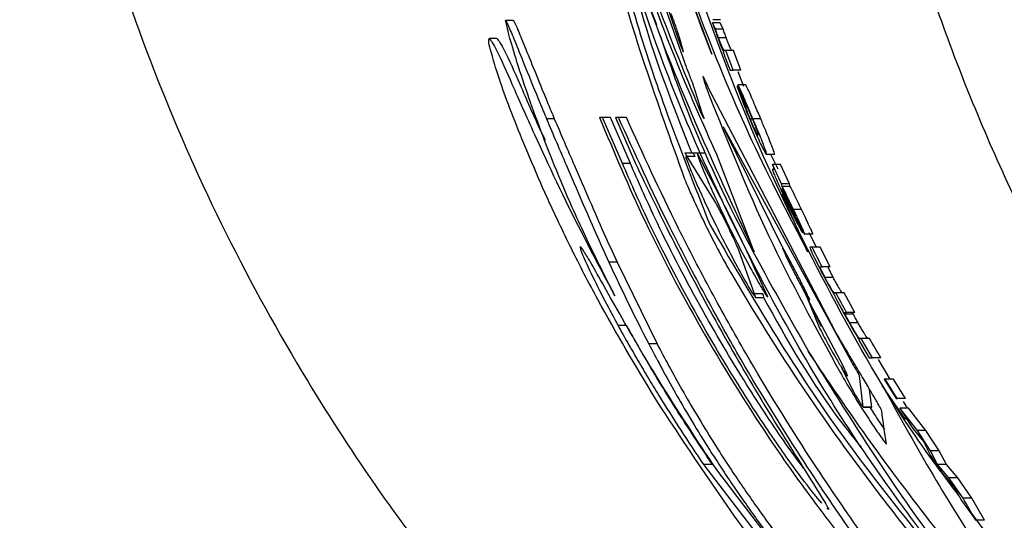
# Paper-space layout '1012-790 Hybird 2way' of a CAD drawing. Header units: millimetres. Extents: x 51 to 2966, y 67 to 3970.
# Tile 29 of 116: x 91 to 118, y 3277 to 3291. Entities that reach past the tile are written whole.
import ezdxf

# ---------------------------------------------------------------- set-up
doc = ezdxf.new("R2010")
doc.units = ezdxf.units.MM

psp = doc.layouts.new('1012-790 Hybird 2way')

# ---------------------------------------------------------------- linework, layer by layer
at = {"color": 7, "linetype": 'Continuous', "lineweight": 25}
for p, q in [((107.739, 3294.623), (109.274, 3290.044)), ((108.386, 3294.486), (110.185, 3289.675)), ((109.449, 3289.419), (107.882, 3293.903)), ((104.697, 3290.61), (104.484, 3290.61)), ((110.291, 3290.372), (110.21, 3290.543)), ((110.422, 3290.543), (110.21, 3290.543)), ((110.43, 3290.633), (110.217, 3290.633)), ((110.504, 3290.372), (110.422, 3290.543)), ((109.396, 3289.776), (109.295, 3290.137)), ((110.504, 3290.372), (110.291, 3290.372)), ((104.24, 3290.114), (104.027, 3290.114)), ((110.59, 3290.126), (110.377, 3290.126)), ((110.517, 3289.733), (110.504, 3289.733)), ((110.575, 3289.778), (110.548, 3289.778)), ((110.781, 3289.237), (110.575, 3289.778)), ((110.789, 3289.778), (110.575, 3289.778)), ((110.996, 3289.237), (110.789, 3289.778)), ((110.693, 3289.237), (110.781, 3289.237)), ((110.996, 3289.237), (110.781, 3289.237)), ((111.074, 3288.787), (110.918, 3289.188)), ((111.116, 3288.247), (110.895, 3288.787)), ((110.928, 3288.787), (110.895, 3288.787)), ((110.91, 3288.832), (111.124, 3288.292)), ((111.125, 3288.832), (110.91, 3288.832)), ((109.962, 3287.925), (109.698, 3288.756)), ((113.61, 3281.985), (110.092, 3288.756)), ((109.821, 3288.254), (109.975, 3287.899)), ((111.149, 3288.247), (111.116, 3288.247)), ((105.831, 3287.891), (105.614, 3287.891)), ((107.166, 3287.923), (107.083, 3287.923)), ((107.717, 3286.649), (107.166, 3287.923)), ((107.383, 3287.923), (107.166, 3287.923)), ((107.936, 3286.649), (107.383, 3287.923)), ((107.527, 3287.923), (108.078, 3286.649)), ((107.609, 3287.923), (107.527, 3287.923)), ((107.826, 3287.923), (107.609, 3287.923)), ((111.312, 3287.879), (111.256, 3287.879)), ((111.545, 3287.883), (111.328, 3287.883)), ((114.022, 3281.209), (110.544, 3287.606)), ((110.549, 3287.564), (112.142, 3284.326)), ((109.631, 3286.941), (109.443, 3286.941)), ((110.005, 3286.941), (109.631, 3286.941)), ((111.358, 3284.207), (110.328, 3286.895)), ((111.925, 3286.896), (111.707, 3286.896)), ((112.023, 3286.49), (111.823, 3286.896)), ((107.936, 3286.649), (107.717, 3286.649)), ((110.297, 3285.562), (109.508, 3286.842)), ((109.727, 3286.842), (109.508, 3286.842)), ((112.116, 3286.085), (111.871, 3286.626)), ((112.09, 3286.626), (111.871, 3286.626)), ((112.337, 3286.085), (112.09, 3286.626)), ((111.905, 3286.486), (111.875, 3286.49)), ((111.906, 3286.49), (111.875, 3286.49)), ((112.139, 3286.014), (112.116, 3286.085)), ((112.337, 3286.085), (112.116, 3286.085)), ((112.36, 3286.014), (112.337, 3286.085)), ((112.141, 3285.95), (112.136, 3285.95)), ((112.36, 3286.014), (112.139, 3286.014)), ((112.84, 3284.207), (112.14, 3285.803)), ((112.674, 3285.374), (112.452, 3285.374)), ((112.697, 3284.734), (112.458, 3285.23)), ((112.983, 3284.689), (112.759, 3284.689)), ((113.074, 3284.352), (112.886, 3284.734)), ((111.37, 3283.04), (110.905, 3284.32)), ((112.964, 3284.329), (112.908, 3284.329)), ((113.188, 3284.329), (112.964, 3284.329)), ((113.466, 3283.789), (113.188, 3284.329)), ((107.567, 3283.917), (107.342, 3283.917)), ((107.567, 3283.917), (108.678, 3281.654)), ((113.19, 3283.789), (113.241, 3283.789)), ((113.466, 3283.789), (113.241, 3283.789)), ((113.551, 3283.489), (113.325, 3283.489)), ((112.704, 3283.184), (113.219, 3282.137)), ((113.621, 3283.068), (113.579, 3283.068)), ((113.849, 3283.068), (113.621, 3283.068)), ((114.145, 3282.528), (113.849, 3283.068)), ((111.598, 3283.04), (111.37, 3283.04)), ((111.391, 3282.941), (111.619, 3282.941)), ((113.819, 3281.045), (112.823, 3282.935)), ((112.823, 3282.935), (113.147, 3282.137)), ((113.868, 3282.528), (113.916, 3282.528)), ((114.145, 3282.528), (113.916, 3282.528)), ((114.104, 3282.481), (113.875, 3282.481)), ((114.236, 3282.235), (114.007, 3282.235)), ((107.826, 3282.161), (107.596, 3282.161)), ((114.259, 3281.762), (114.546, 3281.267)), ((114.271, 3281.762), (114.259, 3281.762)), ((114.321, 3281.807), (114.278, 3281.807)), ((114.634, 3281.267), (114.321, 3281.807)), ((114.552, 3281.807), (114.321, 3281.807)), ((108.678, 3281.654), (108.446, 3281.654)), ((114.546, 3281.267), (114.634, 3281.267)), ((114.867, 3281.267), (114.634, 3281.267)), ((115.12, 3280.682), (114.797, 3281.221)), ((113.771, 3281.015), (114.124, 3280.299)), ((114.376, 3279.904), (114.277, 3280.772)), ((114.959, 3280.682), (115.29, 3280.141)), ((114.983, 3280.682), (114.959, 3280.682)), ((115.314, 3280.141), (114.983, 3280.682)), ((115.217, 3280.682), (114.983, 3280.682)), ((115.549, 3280.141), (115.217, 3280.682)), ((114.613, 3279.904), (114.555, 3280.396)), ((115.551, 3279.562), (114.903, 3280.507)), ((115.29, 3280.141), (115.314, 3280.141)), ((115.549, 3280.141), (115.314, 3280.141)), ((115.606, 3279.871), (115.492, 3280.061)), ((114.613, 3279.904), (114.376, 3279.904)), ((114.376, 3279.903), (114.612, 3279.903)), ((115.876, 3279.253), (115.394, 3279.871)), ((115.631, 3279.871), (115.394, 3279.871)), ((116.115, 3279.253), (115.631, 3279.871)), ((115.748, 3279.315), (116.045, 3278.948)), ((116.115, 3279.253), (115.876, 3279.253)), ((116.24, 3278.698), (115.876, 3279.253)), ((116.48, 3278.698), (116.115, 3279.253)), ((116.045, 3278.948), (116.244, 3278.56)), ((116.438, 3278.318), (116.24, 3278.698)), ((116.48, 3278.698), (116.24, 3278.698)), ((116.68, 3278.318), (116.48, 3278.698)), ((109.957, 3278.316), (113.891, 3273.183)), ((110.199, 3278.316), (109.957, 3278.316)), ((114.155, 3273.183), (110.324, 3278.164)), ((116.751, 3277.943), (116.438, 3278.318)), ((116.68, 3278.318), (116.438, 3278.318)), ((116.994, 3277.943), (116.68, 3278.318)), ((116.576, 3278.069), (116.897, 3277.687)), ((116.994, 3277.943), (116.751, 3277.943)), ((117.142, 3277.383), (116.751, 3277.943)), ((117.387, 3277.383), (116.994, 3277.943)), ((116.897, 3277.687), (117.097, 3277.321)), ((117.387, 3277.383), (117.142, 3277.383)), ((117.738, 3276.774), (117.387, 3277.383)), ((117.097, 3277.321), (117.49, 3276.774)), ((117.722, 3276.5), (117.312, 3277.061)), ((117.738, 3276.774), (117.49, 3276.774))]:
    psp.add_line(p, q, dxfattribs=at)
at = {"color": 8, "linetype": 'Continuous', "lineweight": 25}
for p, q in [((109.321, 3290.044), (109.274, 3290.044)), ((109.908, 3288.094), (109.871, 3288.094))]:
    psp.add_line(p, q, dxfattribs=at)
at = {"color": 7, "linetype": 'Continuous', "lineweight": 25}
psp.add_arc((54.63, 3257.463), 62.54, 24.05954, 28.12204, dxfattribs=at)
for points, knots in [([(91.039, 3309.027), (91.096, 3307.13), (91.212, 3303.313), (92.078, 3298.04), (93.303, 3293.247), (94.809, 3288.914), (96.691, 3284.682), (99.376, 3279.833), (103.067, 3274.504), (106.505, 3271.008), (108.239, 3269.245)], [0, 0, 0, 0, 0.127758, 0.256927, 0.358798, 0.460669, 0.565498, 0.670329, 0.833667, 1, 1, 1, 1]), ([(105.38, 3309.027), (105.437, 3307.122), (105.551, 3303.291), (106.435, 3298.004), (107.484, 3293.723), (108.329, 3291.396), (108.655, 3290.496)], [0, 0, 0, 0, 0.302042, 0.607422, 0.848254, 1, 1, 1, 1]), ([(105.416, 3309.027), (105.483, 3306.954), (105.62, 3302.781), (106.754, 3296.505), (108.559, 3290.229), (110.421, 3286.224), (111.358, 3284.207)], [0, 0, 0, 0, 0.241426, 0.486024, 0.741136, 1, 1, 1, 1]), ([(113.332, 3309.027), (113.333, 3308.795), (113.335, 3308.331), (113.349, 3307.634), (113.371, 3306.937), (113.402, 3306.24), (113.443, 3305.543), (113.492, 3304.846), (113.55, 3304.15), (113.683, 3302.759), (113.95, 3300.681), (114.446, 3297.937), (115.082, 3295.224), (116.108, 3291.67), (117.723, 3287.334), (119.774, 3283.183), (121.665, 3279.989), (123.209, 3277.663), (124.869, 3275.42), (126.347, 3273.623), (127.585, 3272.229), (128.542, 3271.207), (129.521, 3270.209), (130.195, 3269.566), (130.532, 3269.245)], [0, 0, 0, 0, 0.01564, 0.031281, 0.046926, 0.062578, 0.078239, 0.093912, 0.109599, 0.125302, 0.187996, 0.250559, 0.312956, 0.375512, 0.499517, 0.623893, 0.686658, 0.749288, 0.811775, 0.874417, 0.905873, 0.937276, 0.968644, 1, 1, 1, 1]), ([(117.332, 3309.027), (117.332, 3307.295), (117.422, 3305.573), (117.773, 3302.15), (118.035, 3300.449), (118.56, 3297.914), (118.758, 3297.069), (119.195, 3295.397), (119.435, 3294.57), (120.212, 3292.114), (120.81, 3290.512), (122.166, 3287.376), (122.923, 3285.843), (124.18, 3283.595), (124.618, 3282.854), (125.536, 3281.39), (126.016, 3280.668), (127.504, 3278.547), (128.564, 3277.191), (130.817, 3274.59), (132.01, 3273.346), (133.272, 3272.159)], [0, 0, 0, 0, 0.125, 0.125, 0.25, 0.25, 0.3125, 0.3125, 0.375, 0.375, 0.5, 0.5, 0.625, 0.625, 0.6875, 0.6875, 0.75, 0.75, 0.875, 0.875, 1, 1, 1, 1]), ([(106.575, 3307.011), (106.647, 3305.813), (106.793, 3303.406), (107.384, 3299.388), (108.379, 3295.008), (109.775, 3290.804), (111.283, 3287.2), (112.319, 3285.209), (112.84, 3284.207)], [0, 0, 0, 0, 0.1372122, 0.2755381, 0.4690885, 0.6682731, 0.8330948, 1, 1, 1, 1]), ([(110.185, 3289.675), (109.707, 3290.951), (108.752, 3293.504), (107.695, 3297.553), (106.945, 3301.566), (106.707, 3304.177), (106.588, 3305.49)], [0, 0, 0, 0, 0.269026, 0.538111, 0.767736, 1, 1, 1, 1]), ([(106.184, 3298.873), (106.517, 3296.759), (107.184, 3292.522), (108.679, 3288.338), (109.428, 3286.242)], [0, 0, 0, 0, 0.498959, 1, 1, 1, 1]), ([(117.022, 3277.459), (116.617, 3277.999), (115.301, 3279.753), (113.465, 3282.989), (111.419, 3287.113), (109.786, 3291.461), (108.693, 3294.839), (108.357, 3296.786), (108.287, 3297.193)], [0, 0, 0, 0, 0.092944, 0.302443, 0.51194, 0.727518, 0.943098, 1, 1, 1, 1]), ([(110.328, 3286.895), (109.941, 3287.761), (109.155, 3289.52), (107.994, 3292.705), (107.366, 3295.061), (107.03, 3296.325)], [0, 0, 0, 0, 0.310446, 0.630236, 1, 1, 1, 1]), ([(117.849, 3274.038), (116.627, 3275.608), (114.168, 3278.767), (111.131, 3284.063), (108.563, 3289.749), (107.414, 3293.803), (106.836, 3295.844)], [0, 0, 0, 0, 0.242147, 0.487227, 0.741904, 1, 1, 1, 1]), ([(106.836, 3295.844), (107.226, 3294.018), (108.007, 3290.359), (109.428, 3286.749), (110.14, 3284.941)], [0, 0, 0, 0, 0.499168, 1, 1, 1, 1]), ([(107.238, 3295.769), (107.432, 3295.048), (107.819, 3293.607), (108.69, 3290.943), (109.406, 3289.216), (109.871, 3288.094)], [0, 0, 0, 0, 0.259592, 0.519261, 1, 1, 1, 1]), ([(107.493, 3294), (107.752, 3292.79), (108.258, 3290.421), (109.181, 3288.084), (109.633, 3286.941)], [0, 0, 0, 0, 0.510931, 1, 1, 1, 1]), ([(109.295, 3290.137), (109.287, 3290.162), (109.272, 3290.212), (109.229, 3290.341), (109.175, 3290.496), (109.118, 3290.658), (109.082, 3290.757), (109.066, 3290.801)], [0, 0, 0, 0, 0.1992181, 0.3981454, 0.6055086, 0.8246047, 1, 1, 1, 1]), ([(107.508, 3282.983), (107.221, 3283.554), (106.645, 3284.697), (105.845, 3286.531), (105.139, 3288.383), (104.626, 3289.982), (104.518, 3290.461), (104.484, 3290.61)], [0, 0, 0, 0, 0.159696, 0.319685, 0.594048, 0.873487, 1, 1, 1, 1]), ([(104.484, 3290.61), (104.51, 3290.564), (104.56, 3290.477), (104.767, 3289.972), (105.053, 3289.259), (105.355, 3288.514), (105.556, 3288.032), (105.614, 3287.891)], [0, 0, 0, 0, 0.211098, 0.400608, 0.614297, 0.887478, 1, 1, 1, 1]), ([(104.697, 3290.61), (104.723, 3290.564), (104.773, 3290.477), (104.98, 3289.973), (105.268, 3289.26), (105.571, 3288.514), (105.772, 3288.032), (105.831, 3287.891)], [0, 0, 0, 0, 0.211024, 0.400408, 0.614045, 0.887333, 1, 1, 1, 1]), ([(110.21, 3290.543), (110.222, 3290.507), (110.243, 3290.443), (110.284, 3290.325), (110.314, 3290.243), (110.332, 3290.193)], [0, 0, 0, 0, 0.3411159, 0.6033451, 1, 1, 1, 1]), ([(108.752, 3290.218), (108.901, 3289.779), (109.55, 3287.86), (110.904, 3284.896), (112.28, 3282.477), (112.884, 3281.416)], [0, 0, 0, 0, 0.142734, 0.623916, 1, 1, 1, 1]), ([(110.377, 3290.126), (110.369, 3290.148), (110.361, 3290.171), (110.345, 3290.214), (110.338, 3290.236), (110.316, 3290.298), (110.303, 3290.336), (110.291, 3290.372)], [0, 0, 0, 0, 0.25, 0.25, 0.5, 0.5, 1, 1, 1, 1]), ([(110.332, 3290.193), (110.351, 3290.14), (110.387, 3290.043), (110.45, 3289.884), (110.487, 3289.8), (110.511, 3289.744), (110.517, 3289.733)], [0, 0, 0, 0, 0.249923, 0.455174, 0.884049, 1, 1, 1, 1]), ([(110.59, 3290.126), (110.575, 3290.168), (110.551, 3290.234), (110.523, 3290.314), (110.51, 3290.353), (110.504, 3290.372)], [0, 0, 0, 0, 0.469653, 0.732115, 1, 1, 1, 1]), ([(105.629, 3285.713), (105.307, 3286.453), (104.661, 3287.941), (104.152, 3289.447), (103.995, 3290.056), (104.019, 3290.1), (104.027, 3290.114)], [0, 0, 0, 0, 0.30354, 0.609711, 0.868741, 1, 1, 1, 1]), ([(104.027, 3290.114), (104.079, 3290.055), (104.172, 3289.949), (104.635, 3288.911), (105.391, 3287.197), (106.372, 3285.106), (107.194, 3283.571), (107.508, 3282.983)], [0, 0, 0, 0, 0.219288, 0.387829, 0.556133, 0.829809, 1, 1, 1, 1]), ([(104.24, 3290.114), (104.291, 3290.057), (104.381, 3289.955), (104.863, 3288.895), (105.257, 3287.962), (105.552, 3287.35), (105.577, 3287.297)], [0, 0, 0, 0, 0.3831691, 0.6777442, 0.9719093, 1, 1, 1, 1]), ([(109.274, 3290.044), (109.293, 3289.994), (109.333, 3289.893), (109.378, 3289.785), (109.392, 3289.758), (109.399, 3289.746)], [0, 0, 0, 0, 0.338372, 0.67741, 1, 1, 1, 1]), ([(110.548, 3289.778), (110.544, 3289.778), (110.536, 3289.779), (110.518, 3289.794), (110.496, 3289.829), (110.454, 3289.925), (110.421, 3290.008), (110.393, 3290.081), (110.379, 3290.12), (110.377, 3290.126)], [0, 0, 0, 0, 0.249989, 0.500073, 0.752117, 0.830537, 0.909311, 0.985952, 1, 1, 1, 1]), ([(110.762, 3289.778), (110.758, 3289.778), (110.749, 3289.779), (110.732, 3289.794), (110.709, 3289.829), (110.668, 3289.925), (110.634, 3290.008), (110.607, 3290.081), (110.592, 3290.12), (110.59, 3290.126)], [0, 0, 0, 0, 0.2499632, 0.5000209, 0.7520422, 0.8304798, 0.9093005, 0.9859642, 1, 1, 1, 1]), ([(109.4, 3289.748), (109.402, 3289.747), (109.404, 3289.746), (109.399, 3289.766), (109.396, 3289.776)], [0, 0, 0, 0, 0.555142, 1, 1, 1, 1]), ([(109.698, 3288.756), (109.69, 3288.781), (109.674, 3288.83), (109.627, 3288.959), (109.568, 3289.114), (109.506, 3289.276), (109.466, 3289.375), (109.449, 3289.419)], [0, 0, 0, 0, 0.197815, 0.395191, 0.602429, 0.823191, 1, 1, 1, 1]), ([(110.092, 3288.756), (110.058, 3288.834), (109.988, 3288.989), (109.942, 3289.082), (109.944, 3289.062), (109.944, 3289.059)], [0, 0, 0, 0, 0.454972, 0.910792, 1, 1, 1, 1]), ([(109.945, 3289.028), (109.958, 3288.984), (109.985, 3288.894), (110.056, 3288.695), (110.103, 3288.569), (110.112, 3288.545)], [0, 0, 0, 0, 0.442667, 0.894164, 1, 1, 1, 1]), ([(110.895, 3288.787), (110.907, 3288.745), (110.926, 3288.676), (111.002, 3288.467), (111.103, 3288.206), (111.187, 3288.003), (111.237, 3287.881)], [0, 0, 0, 0, 0.318172, 0.513494, 0.70887, 1, 1, 1, 1]), ([(111.328, 3287.883), (111.276, 3288.006), (111.187, 3288.219), (111.071, 3288.491), (110.98, 3288.697), (110.934, 3288.79), (110.914, 3288.825), (110.91, 3288.832)], [0, 0, 0, 0, 0.263462, 0.456849, 0.65037, 0.92623, 1, 1, 1, 1]), ([(111.545, 3287.883), (111.493, 3288.006), (111.403, 3288.219), (111.287, 3288.491), (111.195, 3288.697), (111.149, 3288.79), (111.129, 3288.825), (111.125, 3288.832)], [0, 0, 0, 0, 0.263376, 0.456831, 0.650446, 0.926141, 1, 1, 1, 1]), ([(110.112, 3288.545), (110.635, 3287.241), (111.681, 3284.626), (113.056, 3282.114), (113.745, 3280.855)], [0, 0, 0, 0, 0.498806, 1, 1, 1, 1]), ([(111.256, 3287.879), (111.236, 3287.925), (111.203, 3288.005), (111.162, 3288.109), (111.132, 3288.19), (111.12, 3288.229), (111.117, 3288.243), (111.116, 3288.247)], [0, 0, 0, 0, 0.25236, 0.438629, 0.625237, 0.887742, 1, 1, 1, 1]), ([(111.124, 3288.292), (111.131, 3288.281), (111.143, 3288.26), (111.171, 3288.204), (111.212, 3288.115), (111.257, 3288.01), (111.29, 3287.933), (111.306, 3287.893)], [0, 0, 0, 0, 0.243782, 0.489367, 0.655572, 0.822017, 1, 1, 1, 1]), ([(109.871, 3288.094), (109.89, 3288.051), (109.928, 3287.967), (109.948, 3287.927), (109.958, 3287.907)], [0, 0, 0, 0, 0.499369, 1, 1, 1, 1]), ([(105.614, 3287.891), (105.8, 3287.452), (106.156, 3286.612), (106.631, 3285.525), (106.973, 3284.731), (107.218, 3284.189), (107.342, 3283.917)], [0, 0, 0, 0, 0.239519, 0.458141, 0.727346, 1, 1, 1, 1]), ([(105.831, 3287.891), (106.018, 3287.452), (106.376, 3286.611), (106.853, 3285.525), (107.197, 3284.73), (107.443, 3284.189), (107.567, 3283.917)], [0, 0, 0, 0, 0.239791, 0.458476, 0.727522, 1, 1, 1, 1]), ([(107.083, 3287.923), (107.48, 3286.976), (108.272, 3285.083), (109.917, 3281.961), (111.463, 3279.472), (112.757, 3277.625), (113.866, 3276.158), (114.873, 3274.953), (115.484, 3274.314), (115.485, 3274.417), (114.955, 3275.174), (113.989, 3276.526), (112.58, 3278.6), (111.142, 3280.936), (109.93, 3283.121), (108.769, 3285.361), (108.064, 3286.918), (107.609, 3287.923)], [0, 0, 0, 0, 0.080975, 0.161682, 0.250438, 0.298929, 0.347384, 0.42007, 0.480474, 0.541084, 0.59739, 0.658434, 0.731263, 0.818131, 0.865769, 0.913384, 1, 1, 1, 1]), ([(115.648, 3274.468), (115.669, 3274.465), (115.722, 3274.456), (115.199, 3275.187), (114.25, 3276.509), (112.83, 3278.584), (111.387, 3280.915), (110.168, 3283.101), (108.997, 3285.348), (108.286, 3286.912), (107.826, 3287.923)], [0, 0, 0, 0, 0.078316, 0.190992, 0.313208, 0.459211, 0.633656, 0.729437, 0.825174, 1, 1, 1, 1]), ([(109.967, 3287.897), (109.968, 3287.895), (109.974, 3287.888), (109.967, 3287.909), (109.962, 3287.925)], [0, 0, 0, 0, 0.213739, 1, 1, 1, 1]), ([(111.237, 3287.881), (111.292, 3287.752), (111.39, 3287.522), (111.517, 3287.242), (111.619, 3287.031), (111.685, 3286.912), (111.699, 3286.901), (111.707, 3286.896)], [0, 0, 0, 0, 0.217291, 0.385981, 0.554396, 0.780979, 1, 1, 1, 1]), ([(111.47, 3287.436), (111.462, 3287.44), (111.452, 3287.445), (111.389, 3287.575), (111.335, 3287.692), (111.288, 3287.802), (111.262, 3287.863), (111.256, 3287.879)], [0, 0, 0, 0, 0.48379, 0.644752, 0.806121, 0.950694, 1, 1, 1, 1]), ([(111.306, 3287.893), (111.329, 3287.837), (111.373, 3287.733), (111.424, 3287.603), (111.462, 3287.501), (111.477, 3287.444), (111.473, 3287.439), (111.47, 3287.436)], [0, 0, 0, 0, 0.162446, 0.305619, 0.4577, 0.69263, 1, 1, 1, 1]), ([(111.707, 3286.896), (111.707, 3286.909), (111.709, 3286.932), (111.645, 3287.107), (111.564, 3287.313), (111.456, 3287.577), (111.373, 3287.774), (111.328, 3287.883)], [0, 0, 0, 0, 0.299568, 0.511402, 0.662288, 0.813509, 1, 1, 1, 1]), ([(111.925, 3286.896), (111.926, 3286.909), (111.927, 3286.932), (111.864, 3287.106), (111.782, 3287.313), (111.673, 3287.576), (111.59, 3287.774), (111.545, 3287.883)], [0, 0, 0, 0, 0.2993079, 0.5112123, 0.6621376, 0.8133864, 1, 1, 1, 1]), ([(110.544, 3287.606), (110.536, 3287.621), (110.522, 3287.652), (110.512, 3287.671), (110.512, 3287.667), (110.512, 3287.666)], [0, 0, 0, 0, 0.45375, 0.908608, 1, 1, 1, 1]), ([(110.512, 3287.66), (110.515, 3287.652), (110.521, 3287.634), (110.536, 3287.595), (110.547, 3287.569), (110.549, 3287.564)], [0, 0, 0, 0, 0.433993, 0.878822, 1, 1, 1, 1]), ([(109.508, 3286.842), (109.472, 3286.906), (109.436, 3286.972), (109.443, 3286.94), (109.443, 3286.939)], [0, 0, 0, 0, 0.980292, 1, 1, 1, 1]), ([(109.727, 3286.842), (109.691, 3286.906), (109.655, 3286.972), (109.662, 3286.94), (109.662, 3286.939)], [0, 0, 0, 0, 0.979582, 1, 1, 1, 1]), ([(109.786, 3286.941), (109.787, 3286.922), (109.79, 3286.884), (109.902, 3286.587), (110.086, 3286.146), (110.345, 3285.567), (110.668, 3284.888), (111.03, 3284.174), (111.372, 3283.541), (111.639, 3283.082), (111.706, 3282.99), (111.737, 3282.947)], [0, 0, 0, 0, 0.096407, 0.192731, 0.291401, 0.397473, 0.513421, 0.638774, 0.768079, 0.891197, 1, 1, 1, 1]), ([(113.229, 3277.24), (113.087, 3277.415), (112.785, 3277.784), (111.957, 3278.927), (110.867, 3280.575), (109.594, 3282.735), (108.477, 3284.913), (107.932, 3286.156), (107.717, 3286.649)], [0, 0, 0, 0, 0.131705, 0.27937, 0.453443, 0.653488, 0.862669, 1, 1, 1, 1]), ([(112.726, 3278.215), (112.566, 3278.432), (112.113, 3279.047), (111.095, 3280.585), (109.828, 3282.725), (108.701, 3284.91), (108.153, 3286.155), (107.936, 3286.649)], [0, 0, 0, 0, 0.116241, 0.329445, 0.574767, 0.831452, 1, 1, 1, 1]), ([(108.078, 3286.649), (108.4, 3285.974), (109.045, 3284.626), (110.245, 3282.354), (111.5, 3280.177), (112.583, 3278.441), (113.231, 3277.416), (113.474, 3277.009), (113.389, 3277.092), (113.378, 3277.103)], [0, 0, 0, 0, 0.16988, 0.339325, 0.52128, 0.707523, 0.843665, 0.980485, 1, 1, 1, 1]), ([(109.462, 3286.848), (109.491, 3286.769), (109.548, 3286.608), (109.736, 3286.16), (109.991, 3285.588), (110.313, 3284.911), (110.675, 3284.196), (111.018, 3283.559), (111.288, 3283.093), (111.358, 3282.995), (111.391, 3282.949)], [0, 0, 0, 0, 0.105633, 0.214801, 0.332017, 0.460131, 0.598755, 0.742054, 0.878883, 1, 1, 1, 1]), ([(111.871, 3286.626), (111.88, 3286.598), (111.901, 3286.541), (111.916, 3286.487), (111.909, 3286.486), (111.905, 3286.486)], [0, 0, 0, 0, 0.250109, 0.532413, 1, 1, 1, 1]), ([(111.875, 3286.49), (111.872, 3286.488), (111.866, 3286.485), (111.883, 3286.427), (111.932, 3286.306), (112.017, 3286.111), (112.125, 3285.871), (112.206, 3285.7), (112.241, 3285.625)], [0, 0, 0, 0, 0.25679, 0.380778, 0.506417, 0.643796, 0.844488, 1, 1, 1, 1]), ([(109.428, 3286.242), (109.469, 3286.143), (109.549, 3285.946), (109.745, 3285.51), (109.981, 3285.011), (110.248, 3284.477), (110.512, 3283.976), (110.64, 3283.749), (110.702, 3283.64)], [0, 0, 0, 0, 0.152432, 0.304452, 0.467728, 0.645106, 0.829634, 1, 1, 1, 1]), ([(112.274, 3285.592), (112.246, 3285.652), (112.206, 3285.737), (112.159, 3285.841), (112.133, 3285.9), (112.115, 3285.946), (112.118, 3285.948), (112.12, 3285.949), (112.12, 3285.95)], [0, 0, 0, 0, 0.290414, 0.417818, 0.545529, 0.637422, 0.868612, 1, 1, 1, 1]), ([(112.12, 3285.95), (112.161, 3285.866), (112.222, 3285.739), (112.307, 3285.563), (112.35, 3285.475), (112.371, 3285.43)], [0, 0, 0, 0, 0.496359, 0.748063, 1, 1, 1, 1]), ([(112.136, 3285.95), (112.149, 3285.924), (112.18, 3285.859), (112.231, 3285.752), (112.269, 3285.672), (112.289, 3285.631)], [0, 0, 0, 0, 0.249479, 0.624525, 1, 1, 1, 1]), ([(112.452, 3285.374), (112.401, 3285.479), (112.3, 3285.691), (112.197, 3285.899), (112.15, 3285.993), (112.139, 3286.014)], [0, 0, 0, 0, 0.433323, 0.874454, 1, 1, 1, 1]), ([(112.361, 3285.527), (112.335, 3285.582), (112.284, 3285.689), (112.224, 3285.811), (112.18, 3285.897), (112.149, 3285.95), (112.144, 3285.95), (112.141, 3285.95)], [0, 0, 0, 0, 0.2022, 0.390386, 0.528414, 0.667342, 1, 1, 1, 1]), ([(112.674, 3285.374), (112.623, 3285.479), (112.521, 3285.691), (112.418, 3285.899), (112.37, 3285.993), (112.36, 3286.014)], [0, 0, 0, 0, 0.433025, 0.874585, 1, 1, 1, 1]), ([(108.618, 3280.151), (108.079, 3281.054), (107.265, 3282.417), (106.282, 3284.314), (105.848, 3285.243), (105.629, 3285.713)], [0, 0, 0, 0, 0.492452, 0.743243, 1, 1, 1, 1]), ([(110.905, 3284.32), (110.9, 3284.334), (110.891, 3284.361), (110.84, 3284.473), (110.768, 3284.627), (110.673, 3284.824), (110.564, 3285.047), (110.454, 3285.267), (110.364, 3285.444), (110.314, 3285.537), (110.301, 3285.556), (110.297, 3285.562)], [0, 0, 0, 0, 0.101681, 0.203159, 0.309829, 0.427704, 0.55668, 0.691714, 0.8236, 0.944283, 1, 1, 1, 1]), ([(112.241, 3285.625), (112.304, 3285.494), (112.403, 3285.287), (112.533, 3285.028), (112.627, 3284.852), (112.672, 3284.773), (112.694, 3284.74), (112.697, 3284.734)], [0, 0, 0, 0, 0.320017, 0.506025, 0.692693, 0.949646, 1, 1, 1, 1]), ([(112.458, 3285.23), (112.446, 3285.251), (112.427, 3285.283), (112.378, 3285.378), (112.328, 3285.48), (112.293, 3285.552), (112.274, 3285.592)], [0, 0, 0, 0, 0.371573, 0.568758, 0.765887, 1, 1, 1, 1]), ([(112.289, 3285.631), (112.316, 3285.575), (112.357, 3285.491), (112.411, 3285.38), (112.436, 3285.331), (112.449, 3285.306)], [0, 0, 0, 0, 0.492539, 0.742923, 1, 1, 1, 1]), ([(112.492, 3285.23), (112.492, 3285.233), (112.492, 3285.239), (112.469, 3285.294), (112.436, 3285.367), (112.398, 3285.45), (112.372, 3285.505), (112.361, 3285.527)], [0, 0, 0, 0, 0.240008, 0.442757, 0.644706, 0.85989, 1, 1, 1, 1]), ([(112.371, 3285.43), (112.421, 3285.327), (112.51, 3285.147), (112.632, 3284.906), (112.71, 3284.76), (112.75, 3284.696), (112.756, 3284.691), (112.759, 3284.689)], [0, 0, 0, 0, 0.277717, 0.48566, 0.695685, 0.873999, 1, 1, 1, 1]), ([(112.449, 3285.306), (112.46, 3285.285), (112.482, 3285.243), (112.49, 3285.232), (112.492, 3285.23), (112.492, 3285.23)], [0, 0, 0, 0, 0.472849, 0.916804, 1, 1, 1, 1]), ([(112.759, 3284.689), (112.762, 3284.691), (112.76, 3284.701), (112.735, 3284.765), (112.713, 3284.816), (112.654, 3284.946), (112.618, 3285.024), (112.558, 3285.151), (112.537, 3285.195), (112.495, 3285.284), (112.473, 3285.329), (112.452, 3285.374)], [0, 0, 0, 0, 0.25, 0.25, 0.5, 0.5, 0.75, 0.75, 0.875, 0.875, 1, 1, 1, 1]), ([(112.983, 3284.689), (112.983, 3284.695), (112.984, 3284.706), (112.939, 3284.811), (112.87, 3284.961), (112.779, 3285.155), (112.71, 3285.299), (112.674, 3285.374)], [0, 0, 0, 0, 0.23096, 0.415315, 0.599893, 0.791712, 1, 1, 1, 1]), ([(110.14, 3284.941), (111.218, 3283.093), (113.379, 3279.387), (116.357, 3275.824), (117.849, 3274.038)], [0, 0, 0, 0, 0.498674, 1, 1, 1, 1]), ([(110.324, 3278.164), (109.781, 3278.987), (108.809, 3280.46), (107.742, 3282.299), (107.111, 3283.426), (106.778, 3284.015), (106.598, 3284.31), (106.562, 3284.337), (106.545, 3284.35)], [0, 0, 0, 0, 0.320763, 0.573947, 0.694591, 0.79751, 0.900507, 1, 1, 1, 1]), ([(106.545, 3284.35), (106.547, 3284.317), (106.552, 3284.25), (106.814, 3283.669), (107.182, 3282.928), (107.47, 3282.393), (107.596, 3282.161)], [0, 0, 0, 0, 0.275192, 0.552625, 0.805379, 1, 1, 1, 1]), ([(112.141, 3284.323), (112.143, 3284.315), (112.147, 3284.3), (112.167, 3284.249), (112.198, 3284.18), (112.238, 3284.093), (112.286, 3283.99), (112.342, 3283.875), (112.404, 3283.751), (112.469, 3283.624), (112.533, 3283.501), (112.612, 3283.351), (112.689, 3283.21), (112.769, 3283.067), (112.836, 3282.952), (112.865, 3282.907), (112.879, 3282.885)], [0, 0, 0, 0, 0.068136, 0.136234, 0.204315, 0.272389, 0.340463, 0.40854, 0.476648, 0.541493, 0.601298, 0.656617, 0.761076, 0.811395, 0.905501, 1, 1, 1, 1]), ([(112.343, 3283.977), (112.312, 3284.033), (112.252, 3284.146), (112.186, 3284.264), (112.154, 3284.315), (112.143, 3284.329), (112.142, 3284.327), (112.142, 3284.327)], [0, 0, 0, 0, 0.272419, 0.544847, 0.820588, 0.971207, 1, 1, 1, 1]), ([(112.908, 3284.329), (112.905, 3284.326), (112.901, 3284.322), (112.923, 3284.259), (112.981, 3284.132), (113.06, 3283.968), (113.147, 3283.798), (113.203, 3283.689), (113.226, 3283.644)], [0, 0, 0, 0, 0.244779, 0.429721, 0.583469, 0.737269, 0.893923, 1, 1, 1, 1]), ([(112.898, 3282.865), (112.898, 3282.864), (112.903, 3282.858), (112.898, 3282.875), (112.885, 3282.907), (112.858, 3282.968), (112.82, 3283.046), (112.773, 3283.142), (112.718, 3283.252), (112.656, 3283.374), (112.59, 3283.502), (112.525, 3283.628), (112.462, 3283.749), (112.401, 3283.866), (112.362, 3283.94), (112.343, 3283.977)], [0, 0, 0, 0, 0.014465, 0.086121, 0.174523, 0.262882, 0.351215, 0.439541, 0.527874, 0.61622, 0.702928, 0.782371, 0.855163, 0.926349, 1, 1, 1, 1]), ([(110.702, 3283.64), (111.973, 3281.463), (113.409, 3279.317), (116.671, 3275.102), (118.495, 3273.032), (120.565, 3271.009)], [0, 0, 0, 0, 0.5, 0.5, 1, 1, 1, 1]), ([(113.325, 3283.489), (113.305, 3283.528), (113.271, 3283.591), (113.232, 3283.671), (113.205, 3283.727), (113.188, 3283.767), (113.185, 3283.786), (113.188, 3283.788), (113.19, 3283.789)], [0, 0, 0, 0, 0.1595, 0.262522, 0.365773, 0.499835, 0.747345, 1, 1, 1, 1]), ([(113.226, 3283.644), (113.272, 3283.558), (113.364, 3283.385), (113.486, 3283.167), (113.549, 3283.058), (113.579, 3283.006)], [0, 0, 0, 0, 0.337913, 0.68182, 1, 1, 1, 1]), ([(113.551, 3283.489), (113.531, 3283.528), (113.498, 3283.591), (113.458, 3283.671), (113.43, 3283.727), (113.414, 3283.767), (113.41, 3283.786), (113.414, 3283.788), (113.416, 3283.789)], [0, 0, 0, 0, 0.159572, 0.262665, 0.365992, 0.500019, 0.74742, 1, 1, 1, 1]), ([(113.579, 3283.068), (113.575, 3283.07), (113.567, 3283.073), (113.542, 3283.104), (113.493, 3283.183), (113.431, 3283.291), (113.371, 3283.403), (113.336, 3283.469), (113.325, 3283.489)], [0, 0, 0, 0, 0.241739, 0.498896, 0.647865, 0.797572, 0.938598, 1, 1, 1, 1]), ([(113.806, 3283.068), (113.802, 3283.07), (113.794, 3283.073), (113.769, 3283.104), (113.72, 3283.183), (113.658, 3283.291), (113.597, 3283.403), (113.562, 3283.469), (113.551, 3283.489)], [0, 0, 0, 0, 0.241654, 0.498838, 0.647733, 0.797377, 0.938469, 1, 1, 1, 1]), ([(111.391, 3282.961), (111.397, 3282.96), (111.405, 3282.96), (111.378, 3283.022), (111.37, 3283.04)], [0, 0, 0, 0, 0.699961, 1, 1, 1, 1]), ([(111.619, 3282.961), (111.624, 3282.96), (111.632, 3282.959), (111.606, 3283.021), (111.598, 3283.04)], [0, 0, 0, 0, 0.699414, 1, 1, 1, 1]), ([(111.616, 3282.941), (112.275, 3281.758), (113.058, 3280.354), (114.152, 3279.004), (114.325, 3278.791)], [0, 0, 0, 0, 0.842138, 1, 1, 1, 1]), ([(113.579, 3283.006), (113.6, 3282.962), (113.638, 3282.883), (113.733, 3282.7), (113.819, 3282.542), (113.871, 3282.447), (113.889, 3282.415)], [0, 0, 0, 0, 0.336006, 0.602349, 0.868083, 1, 1, 1, 1]), ([(113.875, 3282.481), (113.87, 3282.492), (113.862, 3282.514), (113.861, 3282.525), (113.865, 3282.527), (113.868, 3282.528)], [0, 0, 0, 0, 0.251883, 0.502325, 1, 1, 1, 1]), ([(114.104, 3282.481), (114.099, 3282.492), (114.09, 3282.514), (114.09, 3282.525), (114.094, 3282.527), (114.096, 3282.528)], [0, 0, 0, 0, 0.25187, 0.502335, 1, 1, 1, 1]), ([(114.007, 3282.235), (113.982, 3282.28), (113.943, 3282.35), (113.9, 3282.43), (113.883, 3282.464), (113.877, 3282.478), (113.875, 3282.481)], [0, 0, 0, 0, 0.453058, 0.687273, 0.922406, 1, 1, 1, 1]), ([(113.889, 3282.415), (113.941, 3282.322), (114.049, 3282.13), (114.181, 3281.908), (114.245, 3281.804), (114.271, 3281.762)], [0, 0, 0, 0, 0.3649513, 0.7476261, 1, 1, 1, 1]), ([(114.278, 3281.807), (114.275, 3281.808), (114.271, 3281.809), (114.26, 3281.819), (114.256, 3281.824), (114.245, 3281.837), (114.238, 3281.847), (114.209, 3281.89), (114.178, 3281.94), (114.118, 3282.04), (114.097, 3282.076), (114.053, 3282.153), (114.03, 3282.194), (114.007, 3282.235)], [0, 0, 0, 0, 0.25, 0.25, 0.375, 0.375, 0.5, 0.5, 0.75, 0.75, 0.875, 0.875, 1, 1, 1, 1]), ([(114.236, 3282.235), (114.215, 3282.273), (114.18, 3282.335), (114.138, 3282.413), (114.115, 3282.457), (114.107, 3282.475), (114.104, 3282.481)], [0, 0, 0, 0, 0.3832955, 0.6188601, 0.8556779, 1, 1, 1, 1]), ([(114.509, 3281.807), (114.505, 3281.809), (114.497, 3281.811), (114.475, 3281.835), (114.423, 3281.915), (114.362, 3282.016), (114.297, 3282.128), (114.254, 3282.203), (114.236, 3282.235)], [0, 0, 0, 0, 0.240853, 0.488813, 0.62896, 0.769617, 0.901603, 1, 1, 1, 1]), ([(107.596, 3282.161), (107.683, 3282.002), (107.772, 3281.843), (107.954, 3281.521), (108.048, 3281.359), (108.238, 3281.034), (108.333, 3280.872), (108.527, 3280.549), (108.625, 3280.387), (108.922, 3279.904), (109.125, 3279.583), (109.535, 3278.946), (109.745, 3278.63), (109.957, 3278.316)], [0, 0, 0, 0, 0.125, 0.125, 0.25, 0.25, 0.375, 0.375, 0.5, 0.5, 0.75, 0.75, 1, 1, 1, 1]), ([(107.826, 3282.161), (108.046, 3281.771), (108.486, 3280.993), (109.28, 3279.697), (109.866, 3278.816), (110.199, 3278.316)], [0, 0, 0, 0, 0.302602, 0.603704, 1, 1, 1, 1]), ([(113.147, 3282.137), (113.212, 3282.011), (113.304, 3281.832), (113.477, 3281.517), (113.597, 3281.305), (113.706, 3281.12), (113.786, 3280.989), (113.856, 3280.88), (113.916, 3280.791), (113.957, 3280.745), (113.931, 3280.82), (113.858, 3280.966), (113.819, 3281.045)], [0, 0, 0, 0, 0.194518, 0.276224, 0.358656, 0.404394, 0.450429, 0.491507, 0.547296, 0.635345, 0.802851, 1, 1, 1, 1]), ([(114.89, 3279.801), (114.882, 3279.821), (114.866, 3279.861), (114.756, 3280.054), (114.595, 3280.329), (114.375, 3280.7), (114.111, 3281.144), (113.834, 3281.612), (113.683, 3281.863), (113.61, 3281.985)], [0, 0, 0, 0, 0.116455, 0.232613, 0.356255, 0.498235, 0.660073, 0.8348, 1, 1, 1, 1]), ([(108.446, 3281.654), (108.551, 3281.452), (108.658, 3281.249), (108.883, 3280.831), (109.001, 3280.616), (109.255, 3280.165), (109.39, 3279.932), (109.677, 3279.445), (109.831, 3279.191), (110.086, 3278.784), (110.176, 3278.643), (110.365, 3278.349), (110.466, 3278.196), (110.67, 3277.888), (110.776, 3277.732), (110.993, 3277.415), (111.106, 3277.254), (111.45, 3276.766), (111.692, 3276.435), (112.182, 3275.779), (112.432, 3275.453), (112.687, 3275.13)], [0, 0, 0, 0, 0.125, 0.125, 0.25, 0.25, 0.375, 0.375, 0.5, 0.5, 0.5625, 0.5625, 0.625, 0.625, 0.6875, 0.6875, 0.75, 0.75, 0.875, 0.875, 1, 1, 1, 1]), ([(108.678, 3281.654), (108.783, 3281.451), (108.89, 3281.249), (109.117, 3280.831), (109.236, 3280.615), (109.491, 3280.164), (109.627, 3279.93), (109.916, 3279.444), (110.071, 3279.19), (110.328, 3278.782), (110.418, 3278.641), (110.608, 3278.347), (110.709, 3278.193), (110.915, 3277.886), (111.021, 3277.73), (111.24, 3277.413), (111.353, 3277.252), (111.699, 3276.765), (111.942, 3276.433), (112.434, 3275.779), (112.686, 3275.453), (112.942, 3275.13)], [0, 0, 0, 0, 0.125, 0.125, 0.25, 0.25, 0.375, 0.375, 0.5, 0.5, 0.5625, 0.5625, 0.625, 0.625, 0.6875, 0.6875, 0.75, 0.75, 0.875, 0.875, 1, 1, 1, 1]), ([(121.087, 3271.207), (120.121, 3272.229), (118.162, 3274.301), (116.002, 3277), (114.227, 3279.402), (113.314, 3280.77), (112.856, 3281.457)], [0, 0, 0, 0, 0.258972, 0.524838, 0.76149, 1, 1, 1, 1]), ([(112.856, 3281.457), (113.981, 3279.648), (116.246, 3276.005), (119.113, 3272.813), (120.556, 3271.207)], [0, 0, 0, 0, 0.496553, 1, 1, 1, 1]), ([(114.277, 3280.772), (114.275, 3280.776), (114.272, 3280.784), (114.251, 3280.823), (114.219, 3280.879), (114.176, 3280.953), (114.124, 3281.041), (114.068, 3281.135), (114.037, 3281.185), (114.022, 3281.209)], [0, 0, 0, 0, 0.117196, 0.2341025, 0.3578764, 0.4987034, 0.6588534, 0.8330004, 1, 1, 1, 1]), ([(113.745, 3280.855), (113.825, 3280.717), (113.986, 3280.442), (114.276, 3279.971), (114.571, 3279.512), (114.816, 3279.15), (114.971, 3278.934), (115.022, 3278.873), (115.023, 3278.881), (115.023, 3278.882)], [0, 0, 0, 0, 0.168157, 0.335771, 0.519114, 0.702508, 0.833582, 0.965258, 1, 1, 1, 1]), ([(114.903, 3280.507), (115.771, 3278.942), (117.509, 3275.806), (119.991, 3272.742), (121.234, 3271.207)], [0, 0, 0, 0, 0.499157, 1, 1, 1, 1]), ([(115.572, 3271.168), (114.302, 3272.567), (111.751, 3275.38), (109.666, 3278.555), (108.618, 3280.151)], [0, 0, 0, 0, 0.497305, 1, 1, 1, 1]), ([(114.124, 3280.299), (114.14, 3280.271), (114.173, 3280.216), (114.232, 3280.121), (114.29, 3280.028), (114.337, 3279.956), (114.367, 3279.914), (114.376, 3279.902), (114.376, 3279.904), (114.376, 3279.904)], [0, 0, 0, 0, 0.170385, 0.340288, 0.524701, 0.706256, 0.837141, 0.968582, 1, 1, 1, 1]), ([(114.558, 3279.903), (114.643, 3279.77), (114.792, 3279.538), (114.913, 3279.361), (114.965, 3279.286)], [0, 0, 0, 0, 0.571418, 1, 1, 1, 1])]:
    psp.add_open_spline(points, degree=3, knots=knots, dxfattribs=at)
for points in [[(110.504, 3289.733), (110.566, 3289.567), (110.629, 3289.402), (110.693, 3289.237)], [(113.241, 3283.789), (113.148, 3283.968), (113.055, 3284.148), (112.964, 3284.329)], [(107.342, 3283.917), (107.689, 3283.16), (108.056, 3282.406), (108.446, 3281.654)], [(113.916, 3282.528), (113.817, 3282.707), (113.719, 3282.888), (113.621, 3283.068)], [(114.867, 3281.267), (114.761, 3281.447), (114.656, 3281.627), (114.552, 3281.807)], [(115.023, 3278.882), (114.974, 3279.189), (114.93, 3279.495), (114.89, 3279.801)], [(115.394, 3279.871), (115.511, 3279.685), (115.629, 3279.499), (115.748, 3279.315)], [(116.244, 3278.56), (116.354, 3278.396), (116.465, 3278.232), (116.576, 3278.069)], [(117.49, 3276.774), (117.372, 3276.977), (117.256, 3277.18), (117.142, 3277.383)]]:
    psp.add_open_spline(points, degree=3, dxfattribs=at)

doc.saveas('drawing.dxf')
